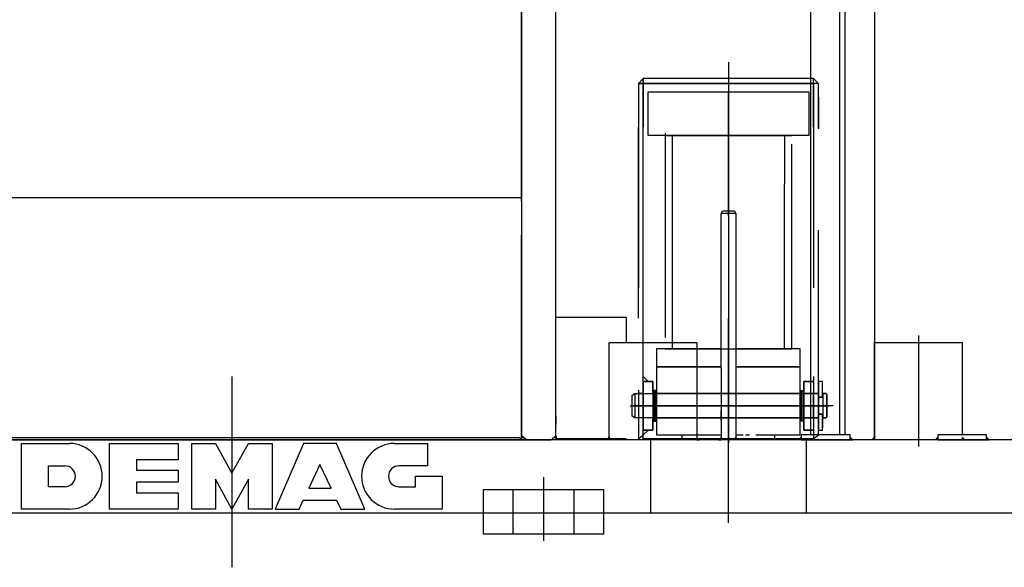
# Model space of a CAD drawing. Extents: x 8778 to 74498, y 1601 to 45347.
# Tile 36 of 52: x 66254 to 68276, y 22552 to 23677. Entities that reach past the tile are written whole.
import ezdxf

# ---------------------------------------------------------------- set-up
doc = ezdxf.new("R2010")
doc.units = 0
doc.header["$LTSCALE"] = 50
doc.header["$MEASUREMENT"] = 0
doc.linetypes.add('CENTER', pattern=[50.5, 30, -9, 2.5, -9])
doc.linetypes.add('HIDDEN', pattern=[12.6, 8.4, -4.2])
doc.layers.add('11', color=251, linetype='CONTINUOUS')

msp = doc.modelspace()

# ---------------------------------------------------------------- linework, layer by layer
at = {"layer": '11', "color": 251, "linetype": 'CONTINUOUS'}
for p, q in [((67284.9, 24033.7), (67284.9, 22822.1)), ((67354.9, 22822.1), (67354.9, 24033.7)), ((67284.9, 23313.7), (67284.9, 24023.7)), ((67878.5, 23963.7), (67878.5, 22823.7)), ((67938.5, 22823.7), (67938.5, 23963.7)), ((68009.9, 23963.7), (68009.9, 22813.7)), ((67949.9, 22823.7), (67949.9, 23893.7)), ((67534.8, 23555.6), (67524.9, 23545.7)), ((67524.9, 23545.7), (67534.8, 23545.7)), ((67878.5, 23555.7), (67534.8, 23555.7)), ((67534.8, 23555.7), (67534.8, 23545.7)), ((67534.8, 23545.7), (67534.8, 23555.6)), ((67534.8, 22815.7), (67534.8, 23545.7)), ((67534.8, 23545.7), (67878.5, 23545.7)), ((67534.8, 23545.7), (67878.5, 23545.7)), ((67544.8, 23438.7), (67544.8, 23528.7)), ((67544.8, 23528.7), (67874.8, 23528.7)), ((67874.8, 23528.7), (67874.8, 23438.7)), ((67894.8, 23517.2), (67894.8, 23452.2)), ((67534.8, 23455.7), (67534.8, 23465.6)), ((67884.8, 23455.7), (67884.8, 23465.6)), ((67524.8, 23063.7), (67524.8, 23455.7)), ((67874.8, 23438.7), (67544.8, 23438.7)), ((66094.9, 23311.7), (67284.9, 23311.7)), ((67284.9, 23311.7), (67284.9, 22813.7)), ((67354.9, 22815.6), (67354.9, 23065.6)), ((67354.9, 23065.6), (67499.6, 23065.6)), ((67499.6, 23065.6), (67499.6, 23013.7)), ((67464.9, 22813.7), (67464.9, 23013.7)), ((67464.9, 23013.7), (67644.9, 23013.7)), ((67644.9, 23013.7), (67644.9, 22813.7)), ((68010, 22813.7), (68010, 23013.7)), ((68010, 23013.7), (68190, 23013.7)), ((68190, 23013.7), (68190, 22823.7)), ((66099.9, 22818.7), (67279.9, 22818.7)), ((67279.9, 22818.7), (67284.9, 22813.7)), ((67284.9, 22822.1), (67282.3, 22813.7)), ((67294.9, 22813.7), (67284.9, 22822.1)), ((67284.9, 22822.1), (67294.9, 22813.7)), ((67284.9, 22813.7), (67284.9, 22822.1)), ((67344.9, 22813.7), (67354.9, 22822.1)), ((67344.9, 22813.7), (67354.9, 22822.1)), ((67354.9, 22822.1), (67357.4, 22813.7)), ((67499.6, 22815.6), (67354.9, 22815.6)), ((67459.3, 22813.7), (67464.9, 22819.3)), ((67464.9, 22819.3), (67464.9, 22813.7)), ((67884.8, 22815.7), (67534.8, 22815.7)), ((67644.9, 22819.3), (67644.9, 22813.7)), ((67650.6, 22813.7), (67644.9, 22819.3)), ((67853.9, 22813.7), (67859.5, 22819.3)), ((67959.5, 22823.7), (67859.5, 22823.7)), ((67859.5, 22823.7), (67859.5, 22813.7)), ((67859.5, 22819.3), (67859.5, 22813.7)), ((67959.5, 22813.7), (67959.5, 22823.7)), ((67959.5, 22819.3), (67959.5, 22813.7)), ((67965.2, 22813.7), (67959.5, 22819.3)), ((68004.3, 22813.7), (68010, 22819.3)), ((68010, 22819.3), (68010, 22813.7)), ((68134.3, 22813.7), (68139.9, 22819.3)), ((68239.9, 22823.7), (68139.9, 22823.7)), ((68139.9, 22823.7), (68139.9, 22813.7)), ((68139.9, 22819.3), (68139.9, 22813.7)), ((68239.9, 22813.7), (68239.9, 22823.7)), ((68239.9, 22819.3), (68239.9, 22813.7)), ((68245.6, 22813.7), (68239.9, 22819.3)), ((69339.9, 22813.7), (64039.9, 22813.7)), ((67284.9, 22813.7), (66094.9, 22813.7)), ((66094.9, 22813.7), (67284.9, 22813.7)), ((66257.9, 22671.2), (66257.9, 22806.2)), ((66257.9, 22806.2), (66355.9, 22806.2)), ((66438.7, 22671.2), (66438.7, 22806.2)), ((66438.7, 22806.2), (66579.6, 22806.2)), ((66579.6, 22806.2), (66579.6, 22772.4)), ((66607.2, 22806.2), (66656.2, 22806.2)), ((66607.2, 22671.2), (66607.2, 22806.2)), ((66656.2, 22806.2), (66689.9, 22744.8)), ((66689.9, 22744.8), (66723.6, 22806.2)), ((66723.6, 22806.2), (66772.6, 22806.2)), ((66772.6, 22806.2), (66772.6, 22671.2)), ((66837, 22806.2), (66778.7, 22671.2)), ((66904.4, 22806.2), (66837, 22806.2)), ((66962.6, 22671.2), (66904.4, 22806.2)), ((67023.8, 22806.2), (67091.3, 22806.2)), ((67091.3, 22806.2), (67091.3, 22760.2)), ((67282.3, 22813.7), (67294.9, 22813.7)), ((67294.9, 22813.7), (67344.9, 22813.7)), ((67357.4, 22813.7), (67344.9, 22813.7)), ((67464.9, 22813.7), (67459.3, 22813.7)), ((67644.9, 22813.7), (67464.9, 22813.7)), ((67644.9, 22813.7), (67650.6, 22813.7)), ((67859.5, 22813.7), (67853.9, 22813.7)), ((67859.5, 22813.7), (67959.5, 22813.7)), ((67878.5, 22813.7), (67938.5, 22813.7)), ((68009.9, 22813.7), (67949.9, 22813.7)), ((67959.5, 22813.7), (67965.2, 22813.7)), ((68010, 22813.7), (68004.3, 22813.7)), ((68190, 22813.7), (68010, 22813.7)), ((68139.9, 22813.7), (68134.3, 22813.7)), ((68139.9, 22813.7), (68239.9, 22813.7)), ((68239.9, 22813.7), (68245.6, 22813.7)), ((66313, 22717.2), (66313, 22760.2)), ((66313, 22760.2), (66346.7, 22760.2)), ((66579.6, 22772.4), (66493.8, 22772.4)), ((66493.8, 22772.4), (66493.8, 22751)), ((66870.7, 22763.2), (66847.8, 22714.1)), ((66893.5, 22714.1), (66870.7, 22763.2)), ((67066.7, 22760.2), (67033, 22760.2)), ((67091.3, 22760.2), (67066.7, 22760.2)), ((66493.8, 22751), (66579.6, 22751)), ((66579.6, 22751), (66579.6, 22726.4)), ((67066.7, 22717.2), (67066.7, 22738.7)), ((67066.7, 22738.7), (67121.9, 22738.7)), ((67121.9, 22738.7), (67121.9, 22671.2)), ((66346.7, 22717.2), (66313, 22717.2)), ((66579.6, 22726.4), (66493.8, 22726.4)), ((66493.8, 22726.4), (66493.8, 22704.9)), ((66689.9, 22671.2), (66656.2, 22732.5)), ((66656.2, 22732.5), (66656.2, 22671.2)), ((66723.6, 22732.5), (66689.9, 22671.2)), ((66723.6, 22671.2), (66723.6, 22732.5)), ((66847.8, 22714.1), (66893.5, 22714.1)), ((67033, 22717.2), (67066.7, 22717.2)), ((66493.8, 22704.9), (66579.6, 22704.9)), ((66579.6, 22704.9), (66579.6, 22671.2)), ((66827.8, 22671.2), (66836.3, 22689.6)), ((66836.3, 22689.6), (66905, 22689.6)), ((66905, 22689.6), (66913.5, 22671.2)), ((64039.9, 22663.7), (69339.9, 22663.7)), ((66355.9, 22671.2), (66257.9, 22671.2)), ((66579.6, 22671.2), (66438.7, 22671.2)), ((66656.2, 22671.2), (66607.2, 22671.2)), ((66772.6, 22671.2), (66723.6, 22671.2)), ((66778.7, 22671.2), (66827.8, 22671.2)), ((66913.5, 22671.2), (66962.6, 22671.2)), ((67121.9, 22671.2), (67023.8, 22671.2)), ((67205.9, 22663.7), (67205.9, 22620.6)), ((67453.9, 22620.6), (67453.9, 22663.7)), ((67205.9, 22620.6), (67453.9, 22620.6))]:
    msp.add_line(p, q, dxfattribs=at)
at = {"layer": '11', "color": 251, "linetype": 'HIDDEN'}
for p, q in [((67284.9, 22813.7), (67284.9, 23659.5)), ((67284.9, 23580.2), (67284.9, 23570.6)), ((67284.9, 23570.6), (67284.9, 23571.7)), ((67284.9, 23555.7), (67284.9, 23556.8)), ((67284.9, 23556.8), (67284.9, 23514.7)), ((67524.8, 23545.7), (67534.8, 23545.7)), ((67534.8, 23545.7), (67524.8, 23545.7)), ((67524.8, 23545.7), (67524.8, 22815.7)), ((67884.8, 23555.7), (67534.8, 23555.7)), ((67534.8, 23555.7), (67534.8, 23545.7)), ((67884.8, 23545.7), (67534.8, 23545.7)), ((67534.8, 23545.7), (67534.8, 23455.7)), ((67534.8, 23545.7), (67884.8, 23545.7)), ((67534.8, 22824.1), (67534.8, 23545.7)), ((67884.8, 23545.7), (67884.8, 23555.7)), ((67884.8, 23545.7), (67884.8, 23555.6)), ((67884.8, 23555.6), (67894.7, 23545.7)), ((67884.8, 23455.7), (67884.8, 23545.7)), ((67894.8, 23545.7), (67884.8, 23545.7)), ((67884.8, 23545.7), (67884.8, 22815.7)), ((67894.7, 23545.7), (67884.8, 23545.7)), ((67894.8, 22824.1), (67894.8, 23545.7)), ((67354.9, 23519.6), (67354.9, 23531.7)), ((67709.8, 22642.9), (67709.8, 23528.3)), ((67579.8, 23443.7), (67579.8, 23000.7)), ((67839.8, 23000.7), (67839.8, 23443.7)), ((67579.8, 23438.7), (67839.8, 23438.7)), ((67839.8, 23438.7), (67579.8, 23438.7)), ((67594.8, 23338.7), (67594.8, 23438.7)), ((67594.8, 23438.7), (67824.8, 23438.7)), ((67824.8, 23438.7), (67824.8, 23338.7)), ((67284.9, 23303.7), (67284.9, 23323.7)), ((67594.8, 23000.7), (67594.8, 23338.7)), ((67824.8, 23000.7), (67824.8, 23338.7)), ((67694.8, 23278.7), (67697.7, 23283.7)), ((67697.7, 23283.7), (67721.9, 23283.7)), ((67721.9, 23283.7), (67724.8, 23278.7)), ((67694.8, 22960.7), (67694.8, 23278.7)), ((67724.8, 23278.7), (67694.8, 23278.7)), ((67724.8, 23278.7), (67724.8, 22960.7)), ((67354.9, 23014.7), (67354.9, 23032.7)), ((67694.8, 23000.7), (67562.3, 23000.7)), ((67562.3, 23000.7), (67562.3, 22963.7)), ((67579.8, 23000.7), (67694.8, 23000.7)), ((67599.8, 23000.7), (67819.8, 23000.7)), ((67857.3, 23000.7), (67724.8, 23000.7)), ((67724.8, 23000.7), (67839.8, 23000.7)), ((67857.3, 22963.7), (67857.3, 23000.7)), ((67709.8, 22821), (67709.8, 22978.3)), ((67562.3, 22963.7), (67694.8, 22963.7)), ((67694.8, 22963.7), (67562.3, 22963.7)), ((67562.3, 22963.7), (67562.3, 22823.7)), ((67694.8, 22960.7), (67694.8, 22813.7)), ((67724.8, 22963.7), (67857.3, 22963.7)), ((67857.3, 22963.7), (67724.8, 22963.7)), ((67724.8, 22960.7), (67724.8, 22813.7)), ((67857.3, 22823.7), (67857.3, 22963.7)), ((67534.8, 22933.7), (67534.8, 22943.6)), ((67534.8, 22943.6), (67544.7, 22933.7)), ((67884.8, 22943.6), (67884.8, 22933.7)), ((67544.7, 22933.7), (67534.8, 22933.7)), ((67554.8, 22933.7), (67534.8, 22933.7)), ((67534.8, 22933.7), (67534.8, 22833.7)), ((67534.8, 22833.7), (67534.8, 22933.7)), ((67534.8, 22933.7), (67554.8, 22933.7)), ((67554.8, 22908.7), (67554.8, 22933.7)), ((67554.8, 22933.7), (67554.8, 22908.7)), ((67864.8, 22908.7), (67864.8, 22933.7)), ((67864.8, 22933.7), (67884.8, 22933.7)), ((67878.5, 22933.7), (67864.8, 22933.7)), ((67864.8, 22933.7), (67864.8, 22833.7)), ((67884.8, 22933.7), (67874.9, 22933.7)), ((67884.8, 22933.7), (67884.8, 22833.7)), ((67534.8, 22908.7), (67524.8, 22908.7)), ((67534.8, 22858.7), (67534.8, 22908.7)), ((67534.8, 22908.7), (67554.8, 22908.7)), ((67554.8, 22908.7), (67554.8, 22858.7)), ((67857.3, 22908.7), (67562.3, 22908.7)), ((67884.8, 22908.7), (67864.8, 22908.7)), ((67884.8, 22858.7), (67884.8, 22908.7)), ((67880.7, 22883.7), (67549.3, 22883.7)), ((67714.8, 22883.7), (67684.8, 22883.7)), ((67709.8, 22843.7), (67709.8, 22883.7)), ((67354.9, 22862.7), (67354.9, 22844.7)), ((67534.8, 22858.7), (67524.8, 22858.7)), ((67554.8, 22858.7), (67534.8, 22858.7)), ((67554.8, 22833.7), (67554.8, 22858.7)), ((67554.8, 22858.7), (67554.8, 22833.7)), ((67562.3, 22858.7), (67857.3, 22858.7)), ((67857.3, 22858.7), (67562.3, 22858.7)), ((67864.8, 22833.7), (67864.8, 22858.7)), ((67864.8, 22858.7), (67884.8, 22858.7)), ((67524.8, 22815.7), (67534.8, 22824.1)), ((67534.8, 22833.7), (67544.7, 22833.7)), ((67544.7, 22833.7), (67534.8, 22824.1)), ((67534.8, 22824.1), (67534.8, 22833.7)), ((67534.8, 22833.7), (67554.8, 22833.7)), ((67554.8, 22833.7), (67534.8, 22833.7)), ((67562.3, 22823.7), (67694.8, 22823.7)), ((67614.8, 22813.7), (67614.8, 22823.7)), ((67694.8, 22826.7), (67694.8, 22813.7)), ((67694.8, 22813.7), (67694.8, 22819.3)), ((67724.8, 22826.7), (67724.8, 22813.7)), ((67724.8, 22823.7), (67739.8, 22823.7)), ((67724.8, 22813.7), (67724.8, 22819.3)), ((67744.9, 22823.7), (67753.3, 22823.7)), ((67766.3, 22823.7), (67857.3, 22823.7)), ((67769.8, 22815.7), (67769.8, 22813.7)), ((67804.8, 22813.7), (67804.8, 22823.7)), ((67884.8, 22833.7), (67864.8, 22833.7)), ((67864.8, 22833.7), (67878.5, 22833.7)), ((67874.9, 22833.7), (67884.8, 22833.7)), ((67884.8, 22833.7), (67884.8, 22823.8)), ((67884.8, 22815.7), (67894.8, 22824.1)), ((68190, 22819.3), (68190, 22813.7)), ((68195.7, 22813.7), (68190, 22819.3)), ((66094.9, 22813.7), (67284.9, 22813.7)), ((66327.9, 22813.7), (66339.9, 22813.7)), ((66979.9, 22813.7), (66991.9, 22813.7)), ((67869.8, 22813.7), (67549.8, 22813.7)), ((67549.8, 22813.7), (67549.8, 22663.7)), ((67792.3, 22813.7), (67627.3, 22813.7)), ((67689.1, 22813.7), (67694.8, 22813.7)), ((67730.4, 22813.7), (67724.8, 22813.7)), ((67769.8, 22813.7), (67739.8, 22813.7)), ((67869.8, 22663.7), (67869.8, 22813.7)), ((68190, 22813.7), (68195.7, 22813.7)), ((67205.9, 22710.6), (67205.9, 22620.6)), ((67453.9, 22710.6), (67205.9, 22710.6)), ((67267.4, 22620.6), (67267.4, 22710.6)), ((67392.4, 22710.6), (67392.4, 22620.6)), ((67453.9, 22620.6), (67453.9, 22710.6)), ((67709.8, 22659.4), (67709.8, 22693.6)), ((67549.8, 22663.7), (67869.8, 22663.7)), ((67627.3, 22663.7), (67792.3, 22663.7)), ((67205.9, 22620.6), (67453.9, 22620.6))]:
    msp.add_line(p, q, dxfattribs=at)
at = {"layer": '11', "color": 251, "linetype": 'CENTER'}
for p, q in [((67709.8, 23589.4), (67709.8, 22807.6)), ((68100, 23028.2), (68100, 22800.1)), ((66689.9, 22943.5), (66689.9, 22551.7)), ((67894.7, 22933.7), (67894.7, 22833.7)), ((67902.7, 22933.7), (67894.7, 22933.7)), ((67902.7, 22908.7), (67902.7, 22933.7)), ((67902.7, 22908.1), (67902.7, 22929.2)), ((67902.7, 22917.1), (67902.7, 22918.1)), ((67511.7, 22905.2), (67517.7, 22908.7)), ((67511.7, 22905.2), (67517.7, 22908.7)), ((67511.7, 22862.1), (67511.7, 22905.2)), ((67511.7, 22862.1), (67511.7, 22905.2)), ((67517.7, 22908.7), (67524.7, 22908.7)), ((67517.7, 22908.7), (67894.7, 22908.7)), ((67517.7, 22908.7), (67517.7, 22858.7)), ((67559.2, 22915.2), (67556.2, 22915.2)), ((67556.2, 22915.2), (67556.2, 22852.2)), ((67559.2, 22852.2), (67559.2, 22915.2)), ((67562.2, 22915.2), (67559.2, 22915.2)), ((67559.2, 22915.2), (67559.2, 22852.2)), ((67562.2, 22852.2), (67562.2, 22915.2)), ((67857.2, 22852.2), (67857.2, 22915.2)), ((67857.2, 22915.2), (67860.2, 22915.2)), ((67860.2, 22852.2), (67860.2, 22915.2)), ((67860.2, 22915.2), (67863.2, 22915.2)), ((67860.2, 22915.2), (67860.2, 22852.2)), ((67863.2, 22915.2), (67863.2, 22852.2)), ((67894.7, 22908.7), (67864.7, 22908.7)), ((67894.7, 22901.7), (67894.7, 22908.7)), ((67894.7, 22858.7), (67894.7, 22908.7)), ((67894.7, 22908.7), (67894.7, 22901.7)), ((67894.7, 22901.2), (67903.2, 22901.2)), ((67903.7, 22901.2), (67895.2, 22901.2)), ((67902.7, 22901.2), (67902.7, 22908.7)), ((67903.2, 22908.1), (67902.7, 22908.1)), ((67909.7, 22908.7), (67903.7, 22908.7)), ((67903.7, 22908.7), (67903.7, 22901.7)), ((67903.7, 22908.7), (67903.7, 22858.7)), ((67903.7, 22901.7), (67903.7, 22908.7)), ((67903.7, 22908.7), (67909.7, 22908.7)), ((67911.7, 22906.7), (67909.7, 22908.7)), ((67909.7, 22908.7), (67911.7, 22906.7)), ((67911.7, 22860.7), (67911.7, 22906.7)), ((67911.7, 22906.7), (67911.7, 22860.7)), ((67508.1, 22883.7), (67915.8, 22883.7)), ((67582, 22883.7), (67514.7, 22883.7)), ((67843.4, 22883.7), (67582, 22883.7)), ((67582, 22883.7), (67843.4, 22883.7)), ((67925.1, 22883.7), (67843.4, 22883.7)), ((67911.7, 22875.7), (67911.7, 22891.7)), ((67517.7, 22858.7), (67511.7, 22862.1)), ((67517.7, 22858.7), (67511.7, 22862.1)), ((67524.7, 22858.7), (67517.7, 22858.7)), ((67894.7, 22858.7), (67517.7, 22858.7)), ((67694.8, 22853.3), (67694.8, 22874.1)), ((67864.7, 22858.7), (67894.7, 22858.7)), ((67894.7, 22866.2), (67903.2, 22866.2)), ((67894.7, 22858.7), (67894.7, 22865.7)), ((67894.7, 22865.7), (67894.7, 22858.7)), ((67903.7, 22866.2), (67895.2, 22866.2)), ((67902.7, 22858.7), (67902.7, 22866.2)), ((67903.2, 22859.2), (67902.7, 22859.2)), ((67902.7, 22859.2), (67902.7, 22838.1)), ((67902.7, 22833.7), (67902.7, 22858.7)), ((67903.7, 22865.7), (67903.7, 22858.7)), ((67903.7, 22858.7), (67903.7, 22865.7)), ((67903.7, 22858.7), (67909.7, 22858.7)), ((67909.7, 22858.7), (67903.7, 22858.7)), ((67909.7, 22858.7), (67911.7, 22860.7)), ((67911.7, 22860.7), (67909.7, 22858.7)), ((67556.2, 22852.2), (67559.2, 22852.2)), ((67559.2, 22852.2), (67562.2, 22852.2)), ((67860.2, 22852.2), (67857.2, 22852.2)), ((67863.2, 22852.2), (67860.2, 22852.2)), ((67902.7, 22850.3), (67902.7, 22849.3)), ((67894.7, 22833.7), (67902.7, 22833.7)), ((67329.9, 22736.8), (67329.9, 22606.4))]:
    msp.add_line(p, q, dxfattribs=at)
for points in [[(67894.7, 22901.7), (67894.7, 22901.2)], [(67903.7, 22901.7), (67903.7, 22901.2)], [(67894.7, 22865.7), (67894.7, 22866.2)], [(67903.7, 22865.7), (67903.7, 22866.2)]]:
    msp.add_lwpolyline(points, dxfattribs=at)
for centre, start, end in [((67895.2, 22901.7), 180, -90), ((67903.2, 22901.7), -90, -0.3494), ((67895.2, 22865.7), 90, 179.6506), ((67903.2, 22865.7), 0, 90)]:
    msp.add_arc(centre, 0.5, start, end, dxfattribs=at)
at = {"layer": '11', "color": 251, "linetype": 'CONTINUOUS'}
for centre, radius, start, end in [((66355.9, 22738.7), 67.5, -90, 90), ((67023.8, 22738.7), 67.5, 90, -90), ((66346.7, 22738.7), 21.5, -90, 90), ((67033, 22738.7), 21.5, 90, -90)]:
    msp.add_arc(centre, radius, start, end, dxfattribs=at)

doc.saveas('drawing.dxf')
